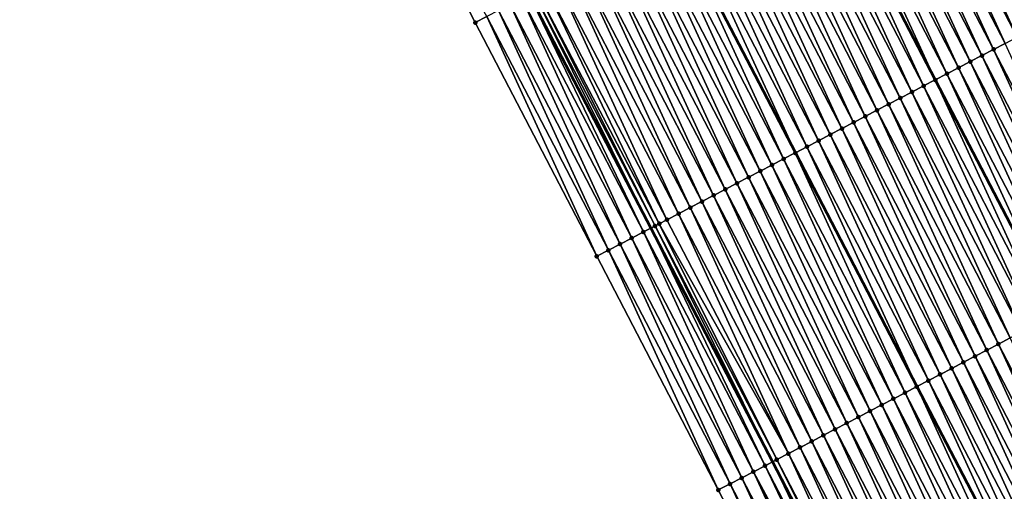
# Model space of a CAD drawing. Header units: feet. Extents: x 2007189 to 2022806, y 818621 to 837694.
# Tile 164 of 256: x 2012222 to 2012296, y 825096 to 825132. Entities that reach past the tile are written whole.
import ezdxf

# ---------------------------------------------------------------- set-up
doc = ezdxf.new("R2010")
doc.units = ezdxf.units.FT
doc.header["$MEASUREMENT"] = 0
for name, color, linetype, lineweight in [('EP_Travel Lane', 172, 'Continuous', 53), ('Road Shots', 141, 'Continuous', 100), ('Road X-Section', 40, 'Continuous', 13), ('STRIPING', 60, 'Continuous', 53)]:
    doc.layers.add(name, color=color, linetype=linetype, lineweight=lineweight)
doc.layers.add('I-77-MM17-21_SB-Surface-Border', color=7, linetype='Continuous')
doc.layers.add('I-77-MM17-21_SB-Surface-TIN', color=7, linetype='Continuous')

msp = doc.modelspace()

# ---------------------------------------------------------------- linework, layer by layer
at = {"layer": 'EP_Travel Lane'}
msp.add_polyline3d([(2012223.405906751, 825204.3912408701, 324.1559460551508), (2012232.643838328, 825186.6533588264, 323.9839653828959), (2012241.881768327, 825168.9154798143, 323.8116871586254), (2012251.119616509, 825151.1777578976, 323.6224860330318), (2012260.35756093, 825133.439851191, 323.4531711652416), (2012269.59534873, 825115.702245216, 323.2515078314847), (2012278.833025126, 825097.9648531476, 323.0267980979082), (2012288.070617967, 825080.2276215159, 322.7848146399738), (2012297.308224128, 825062.490364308, 322.5456152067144), (2012306.54578609, 825044.7531919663, 322.2972498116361), (2012315.784641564, 825027.0148524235, 322.0550790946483), (2012325.022957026, 825009.2780419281, 321.8107055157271), (2012334.261146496, 824991.5414733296, 321.5461022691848), (2012343.499258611, 824973.8050532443, 321.2690840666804)], dxfattribs=at)
at = {"layer": 'I-77-MM17-21_SB-Surface-Border', "color": 3, "linetype": 'Continuous', "lineweight": -3}
msp.add_polyline3d([(2012340.578012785, 824972.2849102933, 321.1767294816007), (2012331.163907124, 824989.9297937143, 321.4451597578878), (2012321.070619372, 825007.22102076, 321.7070611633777), (2012311.709224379, 825024.8939591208, 321.9360077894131), (2012302.43526304, 825042.6144794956, 322.1579173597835), (2012293.199070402, 825060.3524390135, 322.4000049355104), (2012283.962850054, 825078.0904517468, 322.636327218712), (2012274.726652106, 825095.8284214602, 322.8773173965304), (2012265.490399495, 825113.5664961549, 323.1070024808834), (2012256.253984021, 825131.3048836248, 323.3029959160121), (2012247.272037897, 825149.1757458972, 323.5013799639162), (2012238.197953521, 825166.9987711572, 323.6879407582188), (2012230.527164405, 825185.5519006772, 323.9248276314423), (2012221.632850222, 825203.4686898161, 324.0980971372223)], dxfattribs=at)
at = {"layer": 'I-77-MM17-21_SB-Surface-TIN', "color": 128, "linetype": 'Continuous', "lineweight": -3}
for points in [[(2012256.253984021, 825131.3048836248, 323.3029959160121), (2012257.141064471, 825131.7664985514, 323.3275284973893), (2012247.272037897, 825149.1757458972, 323.5013799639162)], [(2012299.198461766, 825131.1097739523, 323.8335693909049), (2012290.849165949, 825149.3097010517, 324.0622260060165), (2012289.962128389, 825148.8480037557, 324.0465592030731)], [(2012299.198461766, 825131.1097739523, 323.8335693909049), (2012300.085513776, 825131.5714434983, 323.8522223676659), (2012290.849165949, 825149.3097010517, 324.0622260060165)], [(2012297.424355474, 825130.1864392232, 323.7957938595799), (2012289.075075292, 825148.3863362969, 324.0276808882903), (2012288.188026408, 825147.9246607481, 324.0096733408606)], [(2012298.311392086, 825130.6481383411, 323.8112638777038), (2012289.962128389, 825148.8480037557, 324.0465592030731), (2012289.075075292, 825148.3863362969, 324.0276808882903)], [(2012297.424355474, 825130.1864392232, 323.7957938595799), (2012298.311392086, 825130.6481383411, 323.8112638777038), (2012289.075075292, 825148.3863362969, 324.0276808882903)], [(2012298.311392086, 825130.6481383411, 323.8112638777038), (2012299.198461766, 825131.1097739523, 323.8335693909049), (2012289.962128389, 825148.8480037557, 324.0465592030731)], [(2012295.650278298, 825129.2630485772, 323.7640369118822), (2012287.300979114, 825147.4629821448, 323.9919945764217), (2012286.413922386, 825147.0013216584, 323.972365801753)], [(2012296.537324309, 825129.7247296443, 323.7814498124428), (2012288.188026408, 825147.9246607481, 324.0096733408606), (2012287.300979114, 825147.4629821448, 323.9919945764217)], [(2012295.650278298, 825129.2630485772, 323.7640369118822), (2012296.537324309, 825129.7247296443, 323.7814498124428), (2012287.300979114, 825147.4629821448, 323.9919945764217)], [(2012296.537324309, 825129.7247296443, 323.7814498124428), (2012297.424355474, 825130.1864392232, 323.7957938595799), (2012288.188026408, 825147.9246607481, 324.0096733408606)], [(2012294.763229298, 825128.80137325, 323.7460062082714), (2012286.413922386, 825147.0013216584, 323.972365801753), (2012285.526857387, 825146.5396770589, 323.951027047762)], [(2012294.763229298, 825128.80137325, 323.7460062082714), (2012295.650278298, 825129.2630485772, 323.7640369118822), (2012286.413922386, 825147.0013216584, 323.972365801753)], [(2012292.989121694, 825127.8780410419, 323.707959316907), (2012284.63980438, 825146.0780094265, 323.9321674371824), (2012283.752749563, 825145.6163452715, 323.9129335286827)], [(2012293.876171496, 825128.3397148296, 323.7261557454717), (2012285.526857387, 825146.5396770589, 323.951027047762), (2012284.63980438, 825146.0780094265, 323.9321674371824)], [(2012292.989121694, 825127.8780410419, 323.707959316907), (2012293.876171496, 825128.3397148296, 323.7261557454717), (2012284.63980438, 825146.0780094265, 323.9321674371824)], [(2012293.876171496, 825128.3397148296, 323.7261557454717), (2012294.763229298, 825128.80137325, 323.7460062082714), (2012285.526857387, 825146.5396770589, 323.951027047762)], [(2012292.102076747, 825127.4163579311, 323.6907663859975), (2012283.752749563, 825145.6163452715, 323.9129335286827), (2012282.865701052, 825145.154669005, 323.8950032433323)], [(2012292.102076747, 825127.4163579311, 323.6907663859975), (2012292.989121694, 825127.8780410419, 323.707959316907), (2012283.752749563, 825145.6163452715, 323.9129335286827)], [(2012290.32798141, 825126.4930021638, 323.6552552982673), (2012281.97865447, 825144.6929863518, 323.8776987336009), (2012281.091623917, 825144.231278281, 323.863253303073)], [(2012282.865701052, 825145.154669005, 323.8950032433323), (2012281.97865447, 825144.6929863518, 323.8776987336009), (2012291.215009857, 825126.9547142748, 323.6692651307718)], [(2012290.32798141, 825126.4930021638, 323.6552552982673), (2012291.215009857, 825126.9547142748, 323.6692651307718), (2012281.97865447, 825144.6929863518, 323.8776987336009)], [(2012292.102076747, 825127.4163579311, 323.6907663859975), (2012282.865701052, 825145.154669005, 323.8950032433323), (2012291.215009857, 825126.9547142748, 323.6692651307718)], [(2012288.553836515, 825125.5697415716, 323.6095001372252), (2012280.204526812, 825143.76969534, 323.8352780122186), (2012279.317446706, 825143.3080797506, 323.810816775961)], [(2012289.440894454, 825126.0313997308, 323.6293786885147), (2012281.091623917, 825144.231278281, 323.863253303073), (2012280.204526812, 825143.76969534, 323.8352780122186)], [(2012288.553836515, 825125.5697415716, 323.6095001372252), (2012289.440894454, 825126.0313997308, 323.6293786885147), (2012280.204526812, 825143.76969534, 323.8352780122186)], [(2012289.440894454, 825126.0313997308, 323.6293786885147), (2012290.32798141, 825126.4930021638, 323.6552552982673), (2012281.091623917, 825144.231278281, 323.863253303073)], [(2012287.666788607, 825125.1080641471, 323.5916951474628), (2012279.317446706, 825143.3080797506, 323.810816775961), (2012278.43039617, 825142.846407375, 323.7924676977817)], [(2012287.666788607, 825125.1080641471, 323.5916951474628), (2012288.553836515, 825125.5697415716, 323.6095001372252), (2012279.317446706, 825143.3080797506, 323.810816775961)], [(2012285.892721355, 825124.1846544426, 323.5619895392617), (2012277.543341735, 825142.384742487, 323.7733126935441), (2012276.656312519, 825141.9230291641, 323.7593709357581)], [(2012286.779735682, 825124.6463963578, 323.5728530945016), (2012278.43039617, 825142.846407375, 323.7924676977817), (2012277.543341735, 825142.384742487, 323.7733126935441)], [(2012285.892721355, 825124.1846544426, 323.5619895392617), (2012286.779735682, 825124.6463963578, 323.5728530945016), (2012277.543341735, 825142.384742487, 323.7733126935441)], [(2012286.779735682, 825124.6463963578, 323.5728530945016), (2012287.666788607, 825125.1080641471, 323.5916951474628), (2012278.43039617, 825142.846407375, 323.7924676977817)], [(2012285.005695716, 825123.7229342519, 323.5487876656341), (2012276.656312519, 825141.9230291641, 323.7593709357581), (2012275.769270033, 825141.4613413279, 323.7426859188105)], [(2012285.005695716, 825123.7229342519, 323.5487876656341), (2012285.892721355, 825124.1846544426, 323.5619895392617), (2012276.656312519, 825141.9230291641, 323.7593709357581)], [(2012283.231573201, 825122.7996306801, 323.5076585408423), (2012274.882227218, 825140.9996541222, 323.7259330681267), (2012273.995177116, 825140.5379809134, 323.7076736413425)], [(2012284.118636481, 825123.2612785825, 323.5286411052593), (2012275.769270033, 825141.4613413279, 323.7426859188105), (2012274.882227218, 825140.9996541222, 323.7259330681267)], [(2012283.231573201, 825122.7996306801, 323.5076585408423), (2012284.118636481, 825123.2612785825, 323.5286411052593), (2012274.882227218, 825140.9996541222, 323.7259330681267)], [(2012284.118636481, 825123.2612785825, 323.5286411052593), (2012285.005695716, 825123.7229342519, 323.5487876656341), (2012275.769270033, 825141.4613413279, 323.7426859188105)], [(2012281.457533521, 825121.8761680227, 323.4836524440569), (2012273.108168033, 825140.076228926, 323.6978935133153), (2012272.221118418, 825139.6145547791, 323.679735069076)], [(2012282.3445638, 825122.3378793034, 323.4978133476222), (2012273.995177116, 825140.5379809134, 323.7076736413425), (2012273.108168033, 825140.076228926, 323.6978935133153)], [(2012281.457533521, 825121.8761680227, 323.4836524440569), (2012282.3445638, 825122.3378793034, 323.4978133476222), (2012273.108168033, 825140.076228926, 323.6978935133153)], [(2012282.3445638, 825122.3378793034, 323.4978133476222), (2012283.231573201, 825122.7996306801, 323.5076585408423), (2012273.995177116, 825140.5379809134, 323.7076736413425)], [(2012272.221118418, 825139.6145547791, 323.679735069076), (2012271.348075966, 825139.1602665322, 323.6537575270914), (2012280.584469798, 825121.4219273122, 323.452712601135)], [(2012281.457533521, 825121.8761680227, 323.4836524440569), (2012272.221118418, 825139.6145547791, 323.679735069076), (2012280.584469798, 825121.4219273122, 323.452712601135)], [(2012278.796366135, 825120.4911811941, 323.4253461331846), (2012270.447025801, 825138.6911937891, 323.6447847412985), (2012269.559948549, 825138.2295727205, 323.6209132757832)], [(2012279.683392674, 825120.9528996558, 323.4387341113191), (2012271.334028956, 825139.1529571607, 323.6533395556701), (2012270.447025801, 825138.6911937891, 323.6447847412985)], [(2012278.796366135, 825120.4911811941, 323.4253461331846), (2012279.683392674, 825120.9528996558, 323.4387341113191), (2012270.447025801, 825138.6911937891, 323.6447847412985)], [(2012280.570419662, 825121.4146172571, 323.452214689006), (2012271.348075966, 825139.1602665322, 323.6537575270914), (2012271.334028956, 825139.1529571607, 323.6533395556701)], [(2012279.683392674, 825120.9528996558, 323.4387341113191), (2012280.570419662, 825121.4146172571, 323.452214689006), (2012271.334028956, 825139.1529571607, 323.6533395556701)], [(2012280.570419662, 825121.4146172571, 323.452214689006), (2012280.584469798, 825121.4219273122, 323.452712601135), (2012271.348075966, 825139.1602665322, 323.6537575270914)], [(2012277.022272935, 825119.5678213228, 323.3902767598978), (2012268.672889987, 825137.7679157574, 323.6009052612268), (2012267.785847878, 825137.3062271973, 323.5842981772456)], [(2012277.909318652, 825120.0295029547, 323.4076288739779), (2012269.559948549, 825138.2295727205, 323.6209132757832), (2012268.672889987, 825137.7679157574, 323.6009052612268)], [(2012277.022272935, 825119.5678213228, 323.3902767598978), (2012277.909318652, 825120.0295029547, 323.4076288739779), (2012268.672889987, 825137.7679157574, 323.6009052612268)], [(2012277.909318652, 825120.0295029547, 323.4076288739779), (2012278.796366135, 825120.4911811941, 323.4253461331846), (2012269.559948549, 825138.2295727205, 323.6209132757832)], [(2012276.135232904, 825119.1061287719, 323.3740999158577), (2012267.785847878, 825137.3062271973, 323.5842981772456), (2012266.898809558, 825136.8445313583, 323.5684745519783)], [(2012276.135232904, 825119.1061287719, 323.3740999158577), (2012277.022272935, 825119.5678213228, 323.3902767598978), (2012267.785847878, 825137.3062271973, 323.5842981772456)], [(2012274.361165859, 825118.1827186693, 323.3444371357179), (2012266.011759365, 825136.3828583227, 323.55019649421), (2012265.124727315, 825135.9211504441, 323.5356687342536)], [(2012275.248219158, 825118.6443857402, 323.3633565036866), (2012266.898809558, 825136.8445313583, 323.5684745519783), (2012266.011759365, 825136.3828583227, 323.55019649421)], [(2012274.361165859, 825118.1827186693, 323.3444371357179), (2012275.248219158, 825118.6443857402, 323.3633565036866), (2012266.011759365, 825136.3828583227, 323.55019649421)], [(2012275.248219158, 825118.6443857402, 323.3633565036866), (2012276.135232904, 825119.1061287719, 323.3740999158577), (2012266.898809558, 825136.8445313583, 323.5684745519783)], [(2012273.474121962, 825117.7210335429, 323.327461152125), (2012265.124727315, 825135.9211504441, 323.5356687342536), (2012264.237702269, 825135.4594291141, 323.5225888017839)], [(2012273.474121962, 825117.7210335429, 323.327461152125), (2012274.361165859, 825118.1827186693, 323.3444371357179), (2012265.124727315, 825135.9211504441, 323.5356687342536)], [(2012271.700048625, 825116.7976355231, 323.2964978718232), (2012263.350669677, 825134.997722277, 323.5079489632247), (2012262.463633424, 825134.5360224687, 323.4925525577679)], [(2012272.587080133, 825117.259344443, 323.3109128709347), (2012264.237702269, 825135.4594291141, 323.5225888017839), (2012263.350669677, 825134.997722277, 323.5079489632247)], [(2012271.700048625, 825116.7976355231, 323.2964978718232), (2012272.587080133, 825117.259344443, 323.3109128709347), (2012263.350669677, 825134.997722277, 323.5079489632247)], [(2012272.587080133, 825117.259344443, 323.3109128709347), (2012273.474121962, 825117.7210335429, 323.327461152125), (2012264.237702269, 825135.4594291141, 323.5225888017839)], [(2012270.234237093, 825116.0346757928, 323.2718238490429), (2012261.576617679, 825134.0742832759, 323.4813952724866), (2012260.928099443, 825133.7367545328, 323.4681806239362)], [(2012270.813028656, 825116.335904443, 323.2844680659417), (2012262.463633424, 825134.5360224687, 323.4925525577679), (2012261.576617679, 825134.0742832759, 323.4813952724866)], [(2012270.234237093, 825116.0346757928, 323.2718238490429), (2012270.813028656, 825116.335904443, 323.2844680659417), (2012261.576617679, 825134.0742832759, 323.4813952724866)], [(2012270.813028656, 825116.335904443, 323.2844680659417), (2012271.700048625, 825116.7976355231, 323.2964978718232), (2012262.463633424, 825134.5360224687, 323.4925525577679)], [(2012269.038886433, 825115.4126387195, 323.239265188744), (2012260.35756093, 825133.439851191, 323.4531711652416), (2012259.802495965, 825133.1509781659, 323.4404303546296)], [(2012260.689556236, 825133.6126318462, 323.4607916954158), (2012260.35756093, 825133.439851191, 323.4531711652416), (2012269.59534873, 825115.702245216, 323.2515078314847)], [(2012269.038886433, 825115.4126387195, 323.239265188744), (2012269.59534873, 825115.702245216, 323.2515078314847), (2012260.35756093, 825133.439851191, 323.4531711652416)], [(2012269.925942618, 825115.8743002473, 323.2587811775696), (2012260.928099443, 825133.7367545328, 323.4681806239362), (2012260.689556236, 825133.6126318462, 323.4607916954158)], [(2012269.925942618, 825115.8743002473, 323.2587811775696), (2012260.689556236, 825133.6126318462, 323.4607916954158), (2012269.59534873, 825115.702245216, 323.2515078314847)], [(2012269.925942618, 825115.8743002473, 323.2587811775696), (2012270.234237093, 825116.0346757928, 323.2718238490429), (2012260.928099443, 825133.7367545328, 323.4681806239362)], [(2012267.264606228, 825114.4896379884, 323.165540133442), (2012258.915364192, 825132.6894618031, 323.4052889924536), (2012258.028180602, 825132.2280449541, 323.3594365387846)], [(2012268.151776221, 825114.951080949, 323.2085813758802), (2012259.802495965, 825133.1509781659, 323.4404303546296), (2012258.915364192, 825132.6894618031, 323.4052889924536)], [(2012267.264606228, 825114.4896379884, 323.165540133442), (2012268.151776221, 825114.951080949, 323.2085813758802), (2012258.915364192, 825132.6894618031, 323.4052889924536)], [(2012268.151776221, 825114.951080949, 323.2085813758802), (2012269.038886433, 825115.4126387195, 323.239265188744), (2012259.802495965, 825133.1509781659, 323.4404303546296)], [(2012265.490399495, 825113.5664961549, 323.1070024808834), (2012257.141064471, 825131.7664985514, 323.3275284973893), (2012256.253984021, 825131.3048836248, 323.3029959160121)], [(2012266.377495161, 825114.028081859, 323.1346796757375), (2012258.028180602, 825132.2280449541, 323.3594365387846), (2012257.141064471, 825131.7664985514, 323.3275284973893)], [(2012265.490399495, 825113.5664961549, 323.1070024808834), (2012266.377495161, 825114.028081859, 323.1346796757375), (2012257.141064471, 825131.7664985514, 323.3275284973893)], [(2012266.377495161, 825114.028081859, 323.1346796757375), (2012267.264606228, 825114.4896379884, 323.165540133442), (2012258.028180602, 825132.2280449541, 323.3594365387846)], [(2012304.886527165, 825111.5249810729, 323.533587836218), (2012296.537324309, 825129.7247296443, 323.7814498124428), (2012295.650278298, 825129.2630485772, 323.7640369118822)], [(2012303.11242304, 825110.6016421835, 323.4962595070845), (2012294.763229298, 825128.80137325, 323.7460062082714), (2012293.876171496, 825128.3397148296, 323.7261557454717)], [(2012303.999482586, 825111.0632972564, 323.516470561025), (2012295.650278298, 825129.2630485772, 323.7640369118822), (2012294.763229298, 825128.80137325, 323.7460062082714)], [(2012303.11242304, 825110.6016421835, 323.4962595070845), (2012303.999482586, 825111.0632972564, 323.516470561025), (2012294.763229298, 825128.80137325, 323.7460062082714)], [(2012303.999482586, 825111.0632972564, 323.516470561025), (2012304.886527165, 825111.5249810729, 323.533587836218), (2012295.650278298, 825129.2630485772, 323.7640369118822)], [(2012302.225378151, 825110.1399589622, 323.4790781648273), (2012293.876171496, 825128.3397148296, 323.7261557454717), (2012292.989121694, 825127.8780410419, 323.707959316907)], [(2012302.225378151, 825110.1399589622, 323.4790781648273), (2012303.11242304, 825110.6016421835, 323.4962595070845), (2012293.876171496, 825128.3397148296, 323.7261557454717)], [(2012292.102076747, 825127.4163579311, 323.6907663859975), (2012291.215009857, 825126.9547142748, 323.6692651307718), (2012300.451270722, 825109.2166237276, 323.4412947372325)], [(2012301.338333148, 825109.6782759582, 323.4618734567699), (2012292.989121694, 825127.8780410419, 323.707959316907), (2012292.102076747, 825127.4163579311, 323.6907663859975)], [(2012301.338333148, 825109.6782759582, 323.4618734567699), (2012292.102076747, 825127.4163579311, 323.6907663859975), (2012300.451270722, 825109.2166237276, 323.4412947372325)], [(2012301.338333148, 825109.6782759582, 323.4618734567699), (2012302.225378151, 825110.1399589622, 323.4790781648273), (2012292.989121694, 825127.8780410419, 323.707959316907)], [(2012299.564253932, 825108.7548892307, 323.4296941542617), (2012291.215009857, 825126.9547142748, 323.6692651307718), (2012290.32798141, 825126.4930021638, 323.6552552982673)], [(2012299.564253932, 825108.7548892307, 323.4296941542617), (2012300.451270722, 825109.2166237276, 323.4412947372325), (2012291.215009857, 825126.9547142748, 323.6692651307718)], [(2012297.790110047, 825107.8316266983, 323.3841472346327), (2012289.440894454, 825126.0313997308, 323.6293786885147), (2012288.553836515, 825125.5697415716, 323.6095001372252)], [(2012298.677170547, 825108.2932799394, 323.4045554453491), (2012290.32798141, 825126.4930021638, 323.6552552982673), (2012289.440894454, 825126.0313997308, 323.6293786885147)], [(2012297.790110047, 825107.8316266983, 323.3841472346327), (2012298.677170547, 825108.2932799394, 323.4045554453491), (2012289.440894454, 825126.0313997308, 323.6293786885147)], [(2012298.677170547, 825108.2932799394, 323.4045554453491), (2012299.564253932, 825108.7548892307, 323.4296941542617), (2012290.32798141, 825126.4930021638, 323.6552552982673)], [(2012296.016024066, 825106.9082529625, 323.3505695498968), (2012287.666788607, 825125.1080641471, 323.5916951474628), (2012286.779735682, 825124.6463963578, 323.5728530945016)], [(2012296.903074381, 825107.3699257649, 323.3688723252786), (2012288.553836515, 825125.5697415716, 323.6095001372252), (2012287.666788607, 825125.1080641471, 323.5916951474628)], [(2012296.016024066, 825106.9082529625, 323.3505695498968), (2012296.903074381, 825107.3699257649, 323.3688723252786), (2012287.666788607, 825125.1080641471, 323.5916951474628)], [(2012296.903074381, 825107.3699257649, 323.3688723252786), (2012297.790110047, 825107.8316266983, 323.3841472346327), (2012288.553836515, 825125.5697415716, 323.6095001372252)], [(2012295.129011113, 825106.4465084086, 323.3399897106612), (2012286.779735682, 825124.6463963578, 323.5728530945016), (2012285.892721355, 825124.1846544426, 323.5619895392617)], [(2012295.129011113, 825106.4465084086, 323.3399897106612), (2012296.016024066, 825106.9082529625, 323.3505695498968), (2012286.779735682, 825124.6463963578, 323.5728530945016)], [(2012293.354925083, 825105.523134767, 323.3064019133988), (2012285.005695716, 825123.7229342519, 323.5487876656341), (2012284.118636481, 825123.2612785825, 323.5286411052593)], [(2012294.241975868, 825105.9848066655, 323.3248019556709), (2012285.892721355, 825124.1846544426, 323.5619895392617), (2012285.005695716, 825123.7229342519, 323.5487876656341)], [(2012293.354925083, 825105.523134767, 323.3064019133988), (2012294.241975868, 825105.9848066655, 323.3248019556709), (2012285.005695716, 825123.7229342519, 323.5487876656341)], [(2012294.241975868, 825105.9848066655, 323.3248019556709), (2012295.129011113, 825106.4465084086, 323.3399897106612), (2012285.892721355, 825124.1846544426, 323.5619895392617)], [(2012291.580876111, 825104.5996899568, 323.2804742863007), (2012283.231573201, 825122.7996306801, 323.5076585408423), (2012282.3445638, 825122.3378793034, 323.4978133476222)], [(2012292.467891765, 825105.0614293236, 323.2916124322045), (2012284.118636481, 825123.2612785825, 323.5286411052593), (2012283.231573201, 825122.7996306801, 323.5076585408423)], [(2012291.580876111, 825104.5996899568, 323.2804742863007), (2012292.467891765, 825105.0614293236, 323.2916124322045), (2012283.231573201, 825122.7996306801, 323.5076585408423)], [(2012292.467891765, 825105.0614293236, 323.2916124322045), (2012293.354925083, 825105.523134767, 323.3064019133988), (2012284.118636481, 825123.2612785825, 323.5286411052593)], [(2012290.693827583, 825104.1380137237, 323.262540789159), (2012282.3445638, 825122.3378793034, 323.4978133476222), (2012281.457533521, 825121.8761680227, 323.4836524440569)], [(2012290.693827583, 825104.1380137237, 323.262540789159), (2012291.580876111, 825104.5996899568, 323.2804742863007), (2012282.3445638, 825122.3378793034, 323.4978133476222)], [(2012288.919679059, 825103.2147601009, 323.2160348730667), (2012280.570419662, 825121.4146172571, 323.452214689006), (2012279.683392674, 825120.9528996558, 323.4387341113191)], [(2012289.806719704, 825103.6764514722, 323.2323389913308), (2012280.584469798, 825121.4219273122, 323.452712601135), (2012280.570419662, 825121.4146172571, 323.452214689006)], [(2012288.919679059, 825103.2147601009, 323.2160348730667), (2012289.806719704, 825103.6764514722, 323.2323389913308), (2012280.570419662, 825121.4146172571, 323.452214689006)], [(2012281.457533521, 825121.8761680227, 323.4836524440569), (2012280.584469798, 825121.4219273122, 323.452712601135), (2012289.820772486, 825103.6837631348, 323.2328174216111)], [(2012289.806719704, 825103.6764514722, 323.2323389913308), (2012289.820772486, 825103.6837631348, 323.2328174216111), (2012280.584469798, 825121.4219273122, 323.452712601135)], [(2012290.693827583, 825104.1380137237, 323.262540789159), (2012281.457533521, 825121.8761680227, 323.4836524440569), (2012289.820772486, 825103.6837631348, 323.2328174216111)], [(2012288.032644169, 825102.7530576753, 323.2009205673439), (2012279.683392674, 825120.9528996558, 323.4387341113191), (2012278.796366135, 825120.4911811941, 323.4253461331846)], [(2012288.032644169, 825102.7530576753, 323.2009205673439), (2012288.919679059, 825103.2147601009, 323.2160348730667), (2012279.683392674, 825120.9528996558, 323.4387341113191)], [(2012286.258531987, 825101.8297342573, 323.1619270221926), (2012277.909318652, 825120.0295029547, 323.4076288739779), (2012277.022272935, 825119.5678213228, 323.3902767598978)], [(2012287.145573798, 825102.2914233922, 323.1784718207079), (2012278.796366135, 825120.4911811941, 323.4253461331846), (2012277.909318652, 825120.0295029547, 323.4076288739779)], [(2012286.258531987, 825101.8297342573, 323.1619270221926), (2012287.145573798, 825102.2914233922, 323.1784718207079), (2012277.909318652, 825120.0295029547, 323.4076288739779)], [(2012287.145573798, 825102.2914233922, 323.1784718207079), (2012288.032644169, 825102.7530576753, 323.2009205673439), (2012278.796366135, 825120.4911811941, 323.4253461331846)], [(2012284.484465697, 825100.906322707, 323.1324194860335), (2012276.135232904, 825119.1061287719, 323.3740999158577), (2012275.248219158, 825118.6443857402, 323.3633565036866)], [(2012285.371486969, 825101.3680512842, 323.1447189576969), (2012277.022272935, 825119.5678213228, 323.3902767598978), (2012276.135232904, 825119.1061287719, 323.3740999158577)], [(2012284.484465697, 825100.906322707, 323.1324194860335), (2012285.371486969, 825101.3680512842, 323.1447189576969), (2012276.135232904, 825119.1061287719, 323.3740999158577)], [(2012285.371486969, 825101.3680512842, 323.1447189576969), (2012286.258531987, 825101.8297342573, 323.1619270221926), (2012277.022272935, 825119.5678213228, 323.3902767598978)], [(2012283.597433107, 825100.4446158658, 323.1177804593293), (2012275.248219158, 825118.6443857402, 323.3633565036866), (2012274.361165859, 825118.1827186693, 323.3444371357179)], [(2012283.597433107, 825100.4446158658, 323.1177804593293), (2012284.484465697, 825100.906322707, 323.1324194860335), (2012275.248219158, 825118.6443857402, 323.3633565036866)], [(2012281.823347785, 825099.5212408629, 323.0843391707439), (2012273.474121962, 825117.7210335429, 323.327461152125), (2012272.587080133, 825117.259344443, 323.3109128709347)], [(2012282.710395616, 825099.9829184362, 323.1021284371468), (2012274.361165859, 825118.1827186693, 323.3444371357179), (2012273.474121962, 825117.7210335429, 323.327461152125)], [(2012281.823347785, 825099.5212408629, 323.0843391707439), (2012282.710395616, 825099.9829184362, 323.1021284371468), (2012273.474121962, 825117.7210335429, 323.327461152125)], [(2012282.710395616, 825099.9829184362, 323.1021284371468), (2012283.597433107, 825100.4446158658, 323.1177804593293), (2012274.361165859, 825118.1827186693, 323.3444371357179)], [(2012280.049284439, 825098.5978236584, 323.0554402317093), (2012271.700048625, 825116.7976355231, 323.2964978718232), (2012270.813028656, 825116.335904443, 323.2844680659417)], [(2012280.936308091, 825099.0595476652, 323.0682316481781), (2012272.587080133, 825117.259344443, 323.3109128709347), (2012271.700048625, 825116.7976355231, 323.2964978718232)], [(2012280.049284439, 825098.5978236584, 323.0554402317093), (2012280.936308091, 825099.0595476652, 323.0682316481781), (2012271.700048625, 825116.7976355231, 323.2964978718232)], [(2012280.936308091, 825099.0595476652, 323.0682316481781), (2012281.823347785, 825099.5212408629, 323.0843391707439), (2012272.587080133, 825117.259344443, 323.3109128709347)], [(2012279.162235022, 825098.1361491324, 323.0373229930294), (2012270.234237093, 825116.0346757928, 323.2718238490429), (2012269.925942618, 825115.8743002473, 323.2587811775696)], [(2012280.049284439, 825098.5978236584, 323.0554402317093), (2012270.813028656, 825116.335904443, 323.2844680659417), (2012270.234237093, 825116.0346757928, 323.2718238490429)], [(2012279.162235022, 825098.1361491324, 323.0373229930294), (2012280.049284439, 825098.5978236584, 323.0554402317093), (2012270.234237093, 825116.0346757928, 323.2718238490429)], [(2012277.388065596, 825097.2129356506, 322.9864965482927), (2012269.038886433, 825115.4126387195, 323.239265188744), (2012268.151776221, 825114.951080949, 323.2085813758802)], [(2012278.27513605, 825097.6745697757, 323.0089622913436), (2012269.59534873, 825115.702245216, 323.2515078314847), (2012269.038886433, 825115.4126387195, 323.239265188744)], [(2012277.388065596, 825097.2129356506, 322.9864965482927), (2012278.27513605, 825097.6745697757, 323.0089622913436), (2012269.038886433, 825115.4126387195, 323.239265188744)], [(2012269.925942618, 825115.8743002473, 323.2587811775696), (2012269.59534873, 825115.702245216, 323.2515078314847), (2012278.833025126, 825097.9648531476, 323.0267980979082)], [(2012278.27513605, 825097.6745697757, 323.0089622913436), (2012278.833025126, 825097.9648531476, 323.0267980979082), (2012269.59534873, 825115.702245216, 323.2515078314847)], [(2012279.162235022, 825098.1361491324, 323.0373229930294), (2012269.925942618, 825115.8743002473, 323.2587811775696), (2012278.833025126, 825097.9648531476, 323.0267980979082)], [(2012276.500882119, 825096.7515185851, 322.940667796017), (2012268.151776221, 825114.951080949, 323.2085813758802), (2012267.264606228, 825114.4896379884, 323.165540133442)], [(2012276.500882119, 825096.7515185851, 322.940667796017), (2012277.388065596, 825097.2129356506, 322.9864965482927), (2012268.151776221, 825114.951080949, 323.2085813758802)], [(2012274.726652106, 825095.8284214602, 322.8773173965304), (2012266.377495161, 825114.028081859, 323.1346796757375), (2012265.490399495, 825113.5664961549, 323.1070024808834)], [(2012275.613754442, 825096.2899943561, 322.9063734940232), (2012267.264606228, 825114.4896379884, 323.165540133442), (2012266.377495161, 825114.028081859, 323.1346796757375)], [(2012274.726652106, 825095.8284214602, 322.8773173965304), (2012275.613754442, 825096.2899943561, 322.9063734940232), (2012266.377495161, 825114.028081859, 323.1346796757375)], [(2012275.613754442, 825096.2899943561, 322.9063734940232), (2012276.500882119, 825096.7515185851, 322.940667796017), (2012267.264606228, 825114.4896379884, 323.165540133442)], [(2012305.252229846, 825089.170268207, 323.1112103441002), (2012296.903074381, 825107.3699257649, 323.3688723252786), (2012296.016024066, 825106.9082529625, 323.3505695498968)], [(2012303.47817195, 825088.2468405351, 323.0834370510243), (2012295.129011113, 825106.4465084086, 323.3399897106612), (2012294.241975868, 825105.9848066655, 323.3248019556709)], [(2012304.365214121, 825088.7085289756, 323.1000571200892), (2012296.016024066, 825106.9082529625, 323.3505695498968), (2012295.129011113, 825106.4465084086, 323.3399897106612)], [(2012303.47817195, 825088.2468405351, 323.0834370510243), (2012304.365214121, 825088.7085289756, 323.1000571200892), (2012295.129011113, 825106.4465084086, 323.3399897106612)], [(2012304.365214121, 825088.7085289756, 323.1000571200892), (2012305.252229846, 825089.170268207, 323.1112103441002), (2012296.016024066, 825106.9082529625, 323.3505695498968)], [(2012302.59112482, 825087.7851616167, 323.0657920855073), (2012294.241975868, 825105.9848066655, 323.3248019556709), (2012293.354925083, 825105.523134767, 323.3064019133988)], [(2012302.59112482, 825087.7851616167, 323.0657920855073), (2012303.47817195, 825088.2468405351, 323.0834370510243), (2012294.241975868, 825105.9848066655, 323.3248019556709)], [(2012300.817065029, 825086.8617375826, 323.0376272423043), (2012292.467891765, 825105.0614293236, 323.2916124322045), (2012291.580876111, 825104.5996899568, 323.2804742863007)], [(2012301.704078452, 825087.3234812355, 323.0483045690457), (2012293.354925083, 825105.523134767, 323.3064019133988), (2012292.467891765, 825105.0614293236, 323.2916124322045)], [(2012300.817065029, 825086.8617375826, 323.0376272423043), (2012301.704078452, 825087.3234812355, 323.0483045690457), (2012292.467891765, 825105.0614293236, 323.2916124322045)], [(2012301.704078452, 825087.3234812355, 323.0483045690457), (2012302.59112482, 825087.7851616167, 323.0657920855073), (2012293.354925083, 825105.523134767, 323.3064019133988)], [(2012290.693827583, 825104.1380137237, 323.262540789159), (2012289.820772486, 825103.6837631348, 323.2328174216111), (2012299.056976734, 825085.9457880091, 322.9925717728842)], [(2012299.93002689, 825086.4000413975, 323.0218407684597), (2012291.580876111, 825104.5996899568, 323.2804742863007), (2012290.693827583, 825104.1380137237, 323.262540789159)], [(2012299.93002689, 825086.4000413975, 323.0218407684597), (2012290.693827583, 825104.1380137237, 323.262540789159), (2012299.056976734, 825085.9457880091, 322.9925717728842)], [(2012299.93002689, 825086.4000413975, 323.0218407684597), (2012300.817065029, 825086.8617375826, 323.0376272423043), (2012291.580876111, 825104.5996899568, 323.2804742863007)], [(2012298.155874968, 825085.4767943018, 322.9746313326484), (2012289.806719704, 825103.6764514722, 323.2323389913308), (2012288.919679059, 825103.2147601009, 323.2160348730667)], [(2012299.042921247, 825085.9384748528, 322.9921005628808), (2012289.820772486, 825103.6837631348, 323.2328174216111), (2012289.806719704, 825103.6764514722, 323.2323389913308)], [(2012298.155874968, 825085.4767943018, 322.9746313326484), (2012299.042921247, 825085.9384748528, 322.9921005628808), (2012289.806719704, 825103.6764514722, 323.2323389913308)], [(2012299.042921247, 825085.9384748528, 322.9921005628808), (2012299.056976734, 825085.9457880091, 322.9925717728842), (2012289.820772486, 825103.6837631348, 323.2328174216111)], [(2012296.381731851, 825084.5535302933, 322.929242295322), (2012288.032644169, 825102.7530576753, 323.2009205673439), (2012287.145573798, 825102.2914233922, 323.1784718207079)], [(2012297.268785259, 825085.0151971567, 322.948184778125), (2012288.919679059, 825103.2147601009, 323.2160348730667), (2012288.032644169, 825102.7530576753, 323.2009205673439)], [(2012296.381731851, 825084.5535302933, 322.929242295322), (2012297.268785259, 825085.0151971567, 322.948184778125), (2012288.032644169, 825102.7530576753, 323.2009205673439)], [(2012297.268785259, 825085.0151971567, 322.948184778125), (2012298.155874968, 825085.4767943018, 322.9746313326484), (2012288.919679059, 825103.2147601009, 323.2160348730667)], [(2012294.607652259, 825083.6301442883, 322.8969842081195), (2012286.258531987, 825101.8297342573, 323.1619270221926), (2012285.371486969, 825101.3680512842, 323.1447189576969)], [(2012295.494695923, 825084.091829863, 322.9139127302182), (2012287.145573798, 825102.2914233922, 323.1784718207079), (2012286.258531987, 825101.8297342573, 323.1619270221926)], [(2012294.607652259, 825083.6301442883, 322.8969842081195), (2012295.494695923, 825084.091829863, 322.9139127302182), (2012286.258531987, 825101.8297342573, 323.1619270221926)], [(2012295.494695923, 825084.091829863, 322.9139127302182), (2012296.381731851, 825084.5535302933, 322.929242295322), (2012287.145573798, 825102.2914233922, 323.1784718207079)], [(2012293.720628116, 825083.1684212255, 322.8840907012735), (2012285.371486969, 825101.3680512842, 323.1447189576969), (2012284.484465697, 825100.906322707, 323.1324194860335)], [(2012293.720628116, 825083.1684212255, 322.8840907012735), (2012294.607652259, 825083.6301442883, 322.8969842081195), (2012285.371486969, 825101.3680512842, 323.1447189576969)], [(2012291.946575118, 825082.2449841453, 322.8573300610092), (2012283.597433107, 825100.4446158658, 323.1177804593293), (2012282.710395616, 825099.9829184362, 323.1021284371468)], [(2012292.833611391, 825082.7066839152, 322.8727306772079), (2012284.484465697, 825100.906322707, 323.1324194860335), (2012283.597433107, 825100.4446158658, 323.1177804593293)], [(2012291.946575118, 825082.2449841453, 322.8573300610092), (2012292.833611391, 825082.7066839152, 322.8727306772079), (2012283.597433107, 825100.4446158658, 323.1177804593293)], [(2012292.833611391, 825082.7066839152, 322.8727306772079), (2012293.720628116, 825083.1684212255, 322.8840907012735), (2012284.484465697, 825100.906322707, 323.1324194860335)], [(2012291.059522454, 825081.7833158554, 322.838541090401), (2012282.710395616, 825099.9829184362, 323.1021284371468), (2012281.823347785, 825099.5212408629, 323.0843391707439)], [(2012291.059522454, 825081.7833158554, 322.838541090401), (2012291.946575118, 825082.2449841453, 322.8573300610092), (2012282.710395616, 825099.9829184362, 323.1021284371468)], [(2012289.285461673, 825080.8598937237, 322.810171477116), (2012280.936308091, 825099.0595476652, 323.0682316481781), (2012280.049284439, 825098.5978236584, 323.0554402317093)], [(2012290.17248475, 825081.3216188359, 322.8228444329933), (2012281.823347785, 825099.5212408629, 323.0843391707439), (2012280.936308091, 825099.0595476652, 323.0682316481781)], [(2012289.285461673, 825080.8598937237, 322.810171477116), (2012290.17248475, 825081.3216188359, 322.8228444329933), (2012280.936308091, 825099.0595476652, 323.0682316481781)], [(2012290.17248475, 825081.3216188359, 322.8228444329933), (2012291.059522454, 825081.7833158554, 322.838541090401), (2012281.823347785, 825099.5212408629, 323.0843391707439)], [(2012279.162235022, 825098.1361491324, 323.0373229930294), (2012278.833025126, 825097.9648531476, 323.0267980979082), (2012288.070617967, 825080.2276215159, 322.7848146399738)], [(2012288.398424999, 825080.3981947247, 322.7946878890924), (2012280.049284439, 825098.5978236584, 323.0554402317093), (2012279.162235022, 825098.1361491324, 323.0373229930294)], [(2012288.398424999, 825080.3981947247, 322.7946878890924), (2012279.162235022, 825098.1361491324, 323.0373229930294), (2012288.070617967, 825080.2276215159, 322.7848146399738)], [(2012288.398424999, 825080.3981947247, 322.7946878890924), (2012289.285461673, 825080.8598937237, 322.810171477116), (2012280.049284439, 825098.5978236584, 323.0554402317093)], [(2012286.881379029, 825079.6086937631, 322.7584417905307), (2012278.27513605, 825097.6745697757, 323.0089622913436), (2012277.388065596, 825097.2129356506, 322.9864965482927)], [(2012287.511333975, 825079.9366001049, 322.7679695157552), (2012278.833025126, 825097.9648531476, 323.0267980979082), (2012278.27513605, 825097.6745697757, 323.0089622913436)], [(2012286.881379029, 825079.6086937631, 322.7584417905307), (2012287.511333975, 825079.9366001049, 322.7679695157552), (2012278.27513605, 825097.6745697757, 323.0089622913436)], [(2012287.511333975, 825079.9366001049, 322.7679695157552), (2012288.070617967, 825080.2276215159, 322.7848146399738), (2012278.833025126, 825097.9648531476, 323.0267980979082)], [(2012284.849951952, 825078.5520254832, 322.6652933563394), (2012276.500882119, 825096.7515185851, 322.940667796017), (2012275.613754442, 825096.2899943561, 322.9063734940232)], [(2012285.737052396, 825079.0136020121, 322.6939589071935), (2012277.388065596, 825097.2129356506, 322.9864965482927), (2012276.500882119, 825096.7515185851, 322.940667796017)], [(2012284.849951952, 825078.5520254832, 322.6652933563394), (2012285.737052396, 825079.0136020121, 322.6939589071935), (2012276.500882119, 825096.7515185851, 322.940667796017)], [(2012285.737052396, 825079.0136020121, 322.6939589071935), (2012286.624268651, 825079.474956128, 322.746563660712), (2012277.388065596, 825097.2129356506, 322.9864965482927)], [(2012286.624268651, 825079.474956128, 322.746563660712), (2012286.881379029, 825079.6086937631, 322.7584417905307), (2012277.388065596, 825097.2129356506, 322.9864965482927)], [(2012283.962850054, 825078.0904517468, 322.636327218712), (2012275.613754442, 825096.2899943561, 322.9063734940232), (2012274.726652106, 825095.8284214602, 322.8773173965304)], [(2012283.962850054, 825078.0904517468, 322.636327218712), (2012284.849951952, 825078.5520254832, 322.6652933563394), (2012275.613754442, 825096.2899943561, 322.9063734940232)]]:
    msp.add_3dface(points, dxfattribs=at)
at = {"layer": 'Road Shots', "lineweight": 100}
for p in [(2012256.253984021, 825131.3048836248, 323.3029959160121), (2012294.763229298, 825128.80137325, 323.7460062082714), (2012295.650278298, 825129.2630485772, 323.7640369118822), (2012293.876171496, 825128.3397148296, 323.7261557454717), (2012292.102076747, 825127.4163579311, 323.6907663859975), (2012292.989121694, 825127.8780410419, 323.707959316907), (2012291.215010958, 825126.9547148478, 323.6692651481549), (2012289.440894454, 825126.0313997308, 323.6293786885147), (2012290.32798141, 825126.4930021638, 323.6552552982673), (2012287.666788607, 825125.1080641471, 323.5916951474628), (2012288.553836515, 825125.5697415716, 323.6095001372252), (2012286.779735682, 825124.6463963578, 323.5728530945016), (2012285.005695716, 825123.7229342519, 323.5487876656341), (2012285.892721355, 825124.1846544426, 323.5619895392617), (2012283.231573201, 825122.7996306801, 323.5076585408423), (2012284.118636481, 825123.2612785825, 323.5286411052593), (2012282.3445638, 825122.3378793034, 323.4978133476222), (2012280.570419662, 825121.4146172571, 323.452214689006), (2012281.457533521, 825121.8761680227, 323.4836524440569), (2012279.683392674, 825120.9528996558, 323.4387341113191), (2012277.909318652, 825120.0295029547, 323.4076288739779), (2012278.796366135, 825120.4911811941, 323.4253461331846), (2012276.135232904, 825119.1061287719, 323.3740999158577), (2012277.022272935, 825119.5678213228, 323.3902767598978), (2012275.248219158, 825118.6443857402, 323.3633565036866), (2012273.474121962, 825117.7210335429, 323.327461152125), (2012274.361165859, 825118.1827186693, 323.3444371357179), (2012271.700048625, 825116.7976355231, 323.2964978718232), (2012272.587080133, 825117.259344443, 323.3109128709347), (2012270.234237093, 825116.0346757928, 323.2718238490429), (2012270.813028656, 825116.335904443, 323.2844680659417), (2012269.038886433, 825115.4126387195, 323.239265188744), (2012269.925942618, 825115.8743002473, 323.2587811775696), (2012268.151776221, 825114.951080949, 323.2085813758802), (2012266.377495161, 825114.028081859, 323.1346796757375), (2012267.264606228, 825114.4896379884, 323.165540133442), (2012265.490399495, 825113.5664961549, 323.1070024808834), (2012295.129011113, 825106.4465084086, 323.3399897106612), (2012296.016024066, 825106.9082529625, 323.3505695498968), (2012294.241975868, 825105.9848066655, 323.3248019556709), (2012292.467891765, 825105.0614293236, 323.2916124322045), (2012293.354925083, 825105.523134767, 323.3064019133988), (2012290.693827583, 825104.1380137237, 323.262540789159), (2012291.580876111, 825104.5996899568, 323.2804742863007), (2012289.806719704, 825103.6764514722, 323.2323389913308), (2012288.032644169, 825102.7530576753, 323.2009205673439), (2012288.919679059, 825103.2147601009, 323.2160348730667), (2012286.258531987, 825101.8297342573, 323.1619270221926), (2012287.145573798, 825102.2914233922, 323.1784718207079), (2012285.371486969, 825101.3680512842, 323.1447189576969), (2012283.597433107, 825100.4446158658, 323.1177804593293), (2012284.484465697, 825100.906322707, 323.1324194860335), (2012282.710395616, 825099.9829184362, 323.1021284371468), (2012280.936308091, 825099.0595476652, 323.0682316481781), (2012281.823347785, 825099.5212408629, 323.0843391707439), (2012279.162235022, 825098.1361491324, 323.0373229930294), (2012280.049284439, 825098.5978236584, 323.0554402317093), (2012278.27513605, 825097.6745697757, 323.0089622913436), (2012276.500882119, 825096.7515185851, 322.940667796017), (2012277.388065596, 825097.2129356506, 322.9864965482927), (2012274.726652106, 825095.8284214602, 322.8773173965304), (2012275.613754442, 825096.2899943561, 322.9063734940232)]:
    msp.add_point(p, dxfattribs=at)
at = {"layer": 'Road X-Section', "extrusion": (-0.4618175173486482, 0.8869131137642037, 0.01047422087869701), "elevation": -197472.0262585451, "flags": 128}
msp.add_lwpolyline([(-2165923.362217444, 2392.260218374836), (-2165922.362217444, 2392.303266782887), (-2165921.362217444, 2392.351198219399), (-2165920.362217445, 2392.392138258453), (-2165919.362217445, 2392.43782640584), (-2165918.362217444, 2392.484853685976), (-2165917.362217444, 2392.519465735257), (-2165916.362217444, 2392.568258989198), (-2165916.130740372, 2392.570272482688), (-2165915.362217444, 2392.569461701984), (-2165915.001026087, 2392.568889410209), (-2165914.362217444, 2392.559092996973), (-2165913.362217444, 2392.543425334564), (-2165912.362217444, 2392.524545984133), (-2165911.362217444, 2392.506537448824), (-2165910.362217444, 2392.488857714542), (-2165909.362217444, 2392.469227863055), (-2165908.362217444, 2392.447887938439), (-2165907.362217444, 2392.429027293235), (-2165906.362217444, 2392.409792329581), (-2165905.362217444, 2392.391861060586), (-2165904.362217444, 2392.374555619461), (-2165903.362217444, 2392.360109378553), (-2165902.362217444, 2392.332132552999), (-2165901.362217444, 2392.307669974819), (-2165900.362217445, 2392.289319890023), (-2165899.362217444, 2392.270163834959), (-2165898.362217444, 2392.25622131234), (-2165897.362217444, 2392.239535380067), (-2165896.362217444, 2392.222781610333), (-2165895.362217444, 2392.204521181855), (-2165894.362217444, 2392.194740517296), (-2165893.362217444, 2392.176581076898), (-2165892.362217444, 2392.15018411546), (-2165891.362217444, 2392.141628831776), (-2165890.362217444, 2392.117756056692), (-2165889.362217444, 2392.097746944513), (-2165888.362217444, 2392.081138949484), (-2165887.362217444, 2392.06531445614), (-2165886.362217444, 2392.047035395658), (-2165885.362217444, 2392.032506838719), (-2165884.362217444, 2392.019426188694), (-2165883.362217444, 2392.004785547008), (-2165882.362217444, 2391.989388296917), (-2165881.362217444, 2391.978230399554), (-2165880.631121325, 2391.96501502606), (-2165880.362217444, 2391.957625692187), (-2165879.362217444, 2391.937263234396), (-2165878.362217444, 2391.902119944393), (-2165877.362217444, 2391.856264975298), (-2165876.362217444, 2391.824355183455), (-2165875.362217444, 2391.79982125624)], dxfattribs=at)
at = {"layer": 'Road X-Section', "extrusion": (-0.4618175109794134, 0.8869131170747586, 0.01047422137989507), "elevation": -197492.0107100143, "flags": 128}
msp.add_lwpolyline([(-2165923.363635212, 2392.266564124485), (-2165922.363635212, 2392.308052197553), (-2165921.363635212, 2392.354367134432), (-2165920.363635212, 2392.397566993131), (-2165919.363635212, 2392.441740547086), (-2165918.363635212, 2392.480588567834), (-2165917.363635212, 2392.516200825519), (-2165916.363635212, 2392.57106325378), (-2165916.254006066, 2392.571883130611), (-2165915.363635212, 2392.564721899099), (-2165914.432101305, 2392.559179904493), (-2165914.363635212, 2392.558509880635), (-2165913.363635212, 2392.539855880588), (-2165912.363635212, 2392.517549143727), (-2165911.363635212, 2392.502078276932), (-2165910.363635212, 2392.487733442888), (-2165909.363635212, 2392.47031958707), (-2165908.363635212, 2392.452287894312), (-2165907.363635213, 2392.432436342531), (-2165906.363635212, 2392.414238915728), (-2165905.363635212, 2392.397045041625), (-2165904.363635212, 2392.375542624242), (-2165903.363635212, 2392.361532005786), (-2165902.363635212, 2392.335653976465), (-2165901.363635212, 2392.315774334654), (-2165900.363635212, 2392.297968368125), (-2165899.363635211, 2392.279125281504), (-2165898.363635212, 2392.268261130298), (-2165897.363635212, 2392.255058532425), (-2165896.363635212, 2392.234910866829), (-2165895.363635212, 2392.213927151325), (-2165894.363635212, 2392.204081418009), (-2165893.363635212, 2392.189919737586), (-2165892.363635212, 2392.158480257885), (-2165891.363635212, 2392.144998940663), (-2165890.363635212, 2392.131610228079), (-2165889.363635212, 2392.113891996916), (-2165888.363635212, 2392.096538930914), (-2165887.363635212, 2392.080361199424), (-2165886.363635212, 2392.069617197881), (-2165885.363635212, 2392.050696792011), (-2165884.363635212, 2392.033719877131), (-2165883.363635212, 2392.017170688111), (-2165882.363635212, 2392.002754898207), (-2165881.363635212, 2391.99072443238), (-2165880.711148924, 2391.978079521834), (-2165880.363635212, 2391.965036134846), (-2165879.363635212, 2391.945519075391), (-2165878.363635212, 2391.91483357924), (-2165877.363635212, 2391.871789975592), (-2165876.363635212, 2391.840927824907), (-2165875.363635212, 2391.813249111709)], dxfattribs=at)
at = {"layer": 'Road X-Section', "extrusion": (-0.4618175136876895, 0.8869131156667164, 0.01047422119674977), "elevation": -197512.0173217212, "flags": 128}
msp.add_lwpolyline([(-2165923.363032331, 2392.25222055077), (-2165922.363032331, 2392.292103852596), (-2165921.363032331, 2392.33632094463), (-2165920.363032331, 2392.375863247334), (-2165919.363032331, 2392.41806800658), (-2165918.363032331, 2392.456355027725), (-2165917.363032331, 2392.495084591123), (-2165916.363032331, 2392.545146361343), (-2165916.275666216, 2392.5466780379), (-2165916.047666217, 2392.540480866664), (-2165915.363032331, 2392.53263742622), (-2165914.659666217, 2392.536829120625), (-2165914.363032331, 2392.533569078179), (-2165913.363032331, 2392.515354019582), (-2165912.363032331, 2392.495839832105), (-2165911.363032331, 2392.48136307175), (-2165910.363032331, 2392.462778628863), (-2165909.363032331, 2392.449386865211), (-2165908.363032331, 2392.432268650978), (-2165907.363032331, 2392.412056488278), (-2165906.363032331, 2392.394874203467), (-2165905.363032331, 2392.377668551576), (-2165904.363032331, 2392.35708871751), (-2165903.363032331, 2392.345487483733), (-2165902.363032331, 2392.320347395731), (-2165901.363032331, 2392.299938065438), (-2165900.363032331, 2392.284662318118), (-2165899.363032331, 2392.26635853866), (-2165898.363032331, 2392.25577811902), (-2165897.363032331, 2392.240589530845), (-2165896.363032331, 2392.222188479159), (-2165895.363032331, 2392.207398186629), (-2165894.363032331, 2392.196259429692), (-2165893.363032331, 2392.178324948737), (-2165892.363032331, 2392.148121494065), (-2165891.363032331, 2392.131816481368), (-2165890.363032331, 2392.116701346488), (-2165889.363032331, 2392.094251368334), (-2165888.363032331, 2392.07770566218), (-2165887.363032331, 2392.060496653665), (-2165886.363032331, 2392.048196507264), (-2165885.363032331, 2392.033556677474), (-2165884.363032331, 2392.017903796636), (-2165883.363032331, 2392.000113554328), (-2165882.363032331, 2391.984005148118), (-2165881.363032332, 2391.971213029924), (-2165880.363032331, 2391.953094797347), (-2165879.363032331, 2391.924732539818), (-2165878.363032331, 2391.902265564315), (-2165877.363032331, 2391.856434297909), (-2165876.363032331, 2391.822138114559), (-2165875.363032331, 2391.793080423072)], dxfattribs=at)
at = {"layer": 'Road X-Section', "extrusion": (-0.4618175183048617, 0.886913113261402, 0.01047422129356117), "elevation": -197532.0285974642, "flags": 128}
msp.add_lwpolyline([(-2165923.36200385, 2392.223335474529), (-2165922.36200385, 2392.267042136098), (-2165921.36200385, 2392.310784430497), (-2165920.36200385, 2392.350693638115), (-2165919.36200385, 2392.393842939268), (-2165918.36200385, 2392.429937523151), (-2165917.36200385, 2392.469990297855), (-2165916.36200385, 2392.514492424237), (-2165915.36200385, 2392.514676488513), (-2165915.023054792, 2392.517415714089), (-2165914.583054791, 2392.514775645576), (-2165914.36200385, 2392.51217418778), (-2165913.36200385, 2392.49510990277), (-2165912.36200385, 2392.475838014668), (-2165911.36200385, 2392.45714550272), (-2165910.36200385, 2392.441187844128), (-2165909.36200385, 2392.422725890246), (-2165908.36200385, 2392.407024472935), (-2165907.36200385, 2392.386299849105), (-2165906.36200385, 2392.368255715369), (-2165905.36200385, 2392.35198189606), (-2165904.36200385, 2392.33226345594), (-2165903.36200385, 2392.322042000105), (-2165902.36200385, 2392.295375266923), (-2165901.36200385, 2392.270612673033), (-2165900.36200385, 2392.253831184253), (-2165899.36200385, 2392.236619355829), (-2165898.36200385, 2392.225465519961), (-2165897.36200385, 2392.208844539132), (-2165896.36200385, 2392.191198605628), (-2165895.36200385, 2392.173710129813), (-2165894.36200385, 2392.163032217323), (-2165893.36200385, 2392.147244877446), (-2165892.36200385, 2392.117503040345), (-2165891.36200385, 2392.100032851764), (-2165890.36200385, 2392.073584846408), (-2165889.36200385, 2392.054641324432), (-2165888.36200385, 2392.039310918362), (-2165887.36200385, 2392.02238146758), (-2165886.36200385, 2392.009487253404), (-2165885.36200385, 2391.998126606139), (-2165884.36200385, 2391.982725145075), (-2165883.362003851, 2391.963935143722), (-2165882.36200385, 2391.948237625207), (-2165881.36200385, 2391.935563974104), (-2165880.36200385, 2391.92007953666), (-2165879.362003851, 2391.893359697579), (-2165878.651816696, 2391.883831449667), (-2165878.36200385, 2391.871952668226), (-2165877.36200385, 2391.819345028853), (-2165876.36200385, 2391.790677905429), (-2165875.36200385, 2391.761710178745)], dxfattribs=at)
at = {"layer": 'STRIPING'}
for points in [[(2012245.032499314, 825215.6474835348, 324.5597832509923), (2012254.269056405, 825197.9088240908, 324.3930464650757), (2012263.505458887, 825180.1704615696, 324.1943482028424), (2012272.742074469, 825162.4316897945, 324.0397007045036), (2012281.97865447, 825144.6929863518, 323.8776987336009), (2012291.215009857, 825126.9547142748, 323.6692651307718), (2012300.451270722, 825109.2166237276, 323.4412947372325), (2012309.68750026, 825091.4785933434, 323.2068491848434), (2012318.923652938, 825073.7407105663, 322.9565132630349), (2012328.159683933, 825056.0030614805, 322.6810270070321), (2012337.397085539, 825038.2665980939, 322.398082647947), (2012346.635201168, 825020.5301701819, 322.1216946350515), (2012355.873383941, 825002.7936133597, 321.8560872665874), (2012365.111524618, 824985.0571373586, 321.5837204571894), (2012374.349740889, 824967.3205162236, 321.3234921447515)], [(2012234.401996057, 825210.1145924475, 324.3536701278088), (2012243.638575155, 825192.375897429, 324.1909065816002), (2012252.874946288, 825174.6376018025, 323.985167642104), (2012262.111568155, 825156.8988246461, 323.8312517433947), (2012271.348075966, 825139.1602665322, 323.6537575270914), (2012280.584469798, 825121.4219273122, 323.452712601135), (2012289.820772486, 825103.6837631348, 323.2328174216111), (2012299.056976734, 825085.9457880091, 322.9925717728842), (2012308.293246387, 825068.2076872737, 322.7658598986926), (2012317.529311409, 825050.4699795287, 322.4968349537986), (2012326.767236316, 825032.7325060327, 322.2321031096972), (2012336.00544564, 825014.9958987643, 321.9707239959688), (2012345.243638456, 824997.2593231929, 321.706694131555), (2012354.481796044, 824979.5228152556, 321.4370103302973), (2012363.719970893, 824961.786274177, 321.1700927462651)]]:
    msp.add_polyline3d(points, dxfattribs=at)

doc.saveas('drawing.dxf')
